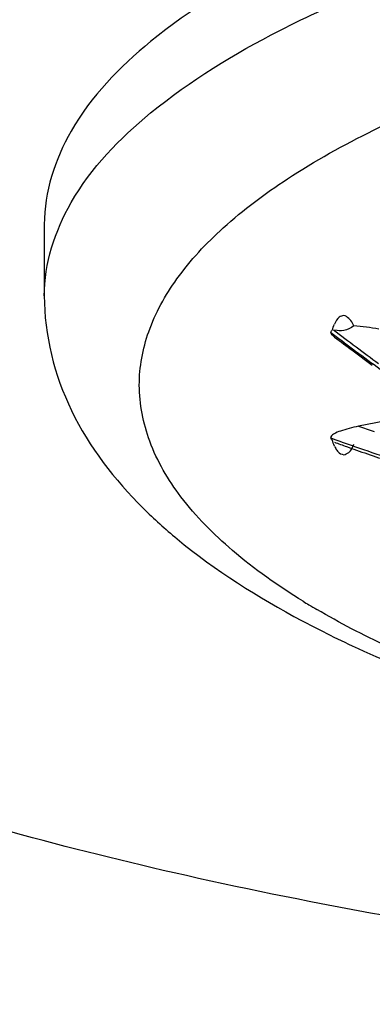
# Model space of a CAD drawing. Header units: millimetres. Extents: x -522 to 246, y -63 to 530.
# Tile 8 of 19: x -170.24 to -168.38, y 482.21 to 487.39. Entities that reach past the tile are written whole.
import ezdxf

# ---------------------------------------------------------------- set-up
doc = ezdxf.new("R2010")
doc.units = ezdxf.units.MM
doc.header["$LTSCALE"] = 23.1
doc.layers.get('0').update_dxf_attribs({"linetype": 'CONTINUOUS'})

msp = doc.modelspace()

# ---------------------------------------------------------------- linework, layer by layer
at = {"color": 7, "linetype": 'CONTINUOUS'}
for p, q in [((-170.1078, 486.3119), (-170.1078, 485.936)), ((-168.0415, 485.3312), (-168.4548, 485.2495))]:
    msp.add_line(p, q, dxfattribs=at)
msp.add_lwpolyline([(-168.6006, 485.7438), (-168.5988, 485.7487), (-168.5972, 485.7521), (-168.5955, 485.7542), (-168.594, 485.7548)], dxfattribs=at)
at = {"color": 9, "linetype": 'CONTINUOUS'}
for centre, radius, start, end in [((-160.6801, 496.0972), 13.0356, 232.58342, 233.21564), ((-160.3748, 496.4829), 13.5082, 232.5616, 233.19445), ((-160.6627, 496.0982), 13.0277, 233.19442, 233.84252), ((-160.7509, 496.0021), 12.9171, 233.21444, 234.63389), ((-165.8565, 492.7223), 7.9116, 250.82697, 251.45416), ((-166.7754, 487.5293), 3.7588, 238.3768, 238.913), ((-166.7053, 487.6457), 3.8946, 238.9141, 239.6331)]:
    msp.add_arc(centre, radius, start, end, dxfattribs=at)
at = {"color": 7, "linetype": 'CONTINUOUS'}
for centre, radius, start, end in [((-160.7015, 496.085), 13.0202, 232.69749, 233.21665), ((-160.7406, 496.0327), 12.9549, 233.21654, 233.85199), ((-165.8326, 492.6691), 7.9763, 249.69386, 252.32674), ((-165.7251, 492.8853), 8.2308, 249.6913, 250.16966), ((-165.7578, 492.7948), 8.1346, 250.16985, 250.5549), ((-165.8118, 492.6411), 7.9717, 250.5533, 252.3277), ((-166.2848, 488.8673), 5.2563, 242.018, 243.3638)]:
    msp.add_arc(centre, radius, start, end, dxfattribs=at)
for points, knots in [([(-174.7576, 486.3119), (-174.7576, 486.4474), (-174.7159, 486.729), (-174.5332, 487.1359), (-174.2377, 487.5296), (-173.6638, 488.0668), (-172.6622, 488.6736), (-171.168, 489.2753), (-169.3594, 489.7699), (-167.3028, 490.1383), (-165.0742, 490.3652), (-163.5384, 490.4161), (-162.7578, 490.4161)], [0, 0, 0, 0, 0.030304, 0.062688, 0.098798, 0.13972, 0.237886, 0.358443, 0.499292, 0.656539, 0.825359, 1, 1, 1, 1]), ([(-155.4078, 486.3119), (-155.4078, 486.482), (-155.5332, 486.8634), (-155.9956, 487.3355), (-156.6906, 487.7585), (-157.6069, 488.127), (-158.7143, 488.43), (-159.9739, 488.6554), (-161.3388, 488.7946), (-162.7576, 488.8416), (-164.1764, 488.7946), (-165.5413, 488.6555), (-166.801, 488.43), (-167.9085, 488.127), (-168.8249, 487.7585), (-169.5199, 487.3355), (-169.9824, 486.8634), (-170.1078, 486.482), (-170.1078, 486.3119)], [0, 0, 0, 0, 0.031085, 0.069501, 0.118624, 0.178954, 0.249433, 0.328132, 0.412582, 0.49999, 0.587397, 0.671849, 0.75055, 0.821034, 0.881369, 0.930496, 0.968914, 1, 1, 1, 1]), ([(-162.7578, 482.2077), (-163.5384, 482.2077), (-165.0742, 482.2586), (-167.3028, 482.4855), (-169.3593, 482.8539), (-171.1679, 483.3485), (-172.6621, 483.9501), (-173.6637, 484.557), (-174.2377, 485.0942), (-174.5332, 485.4879), (-174.7159, 485.8948), (-174.7576, 486.1764), (-174.7576, 486.3119)], [0, 0, 0, 0, 0.174642, 0.343458, 0.500702, 0.641548, 0.762106, 0.860277, 0.901199, 0.937311, 0.969695, 1, 1, 1, 1]), ([(-170.1078, 485.936), (-170.1078, 485.7292), (-170.0008, 485.306), (-169.7383, 484.9684), (-169.5877, 484.8187)], [0, 0, 0, 0, 0.493439, 1, 1, 1, 1]), ([(-168.5328, 485.8326), (-168.5408, 485.8305), (-168.5638, 485.8235), (-168.5751, 485.8009), (-168.5813, 485.7877)], [0, 0, 0, 0, 0.364264, 1, 1, 1, 1]), ([(-168.4798, 485.7775), (-168.4818, 485.7825), (-168.4915, 485.8062), (-168.513, 485.827), (-168.5328, 485.8326)], [0, 0, 0, 0, 0.206803, 1, 1, 1, 1]), ([(-168.4548, 485.2495), (-168.4869, 485.2432), (-168.5345, 485.2305), (-168.5793, 485.2143), (-168.6037, 485.1961), (-168.6006, 485.1886)], [0, 0, 0, 0, 0.604569, 0.849508, 1, 1, 1, 1]), ([(-168.594, 485.1776), (-168.5936, 485.1765), (-168.5991, 485.1844), (-168.5994, 485.1857), (-168.6006, 485.1886)], [0, 0, 0, 0, 0.268977, 1, 1, 1, 1]), ([(-168.5813, 485.1446), (-168.5794, 485.1405), (-168.5734, 485.1304), (-168.5623, 485.1096), (-168.5435, 485.1026), (-168.5328, 485.0997)], [0, 0, 0, 0, 0.198658, 0.513523, 1, 1, 1, 1]), ([(-168.5328, 485.0997), (-168.5235, 485.1023), (-168.4969, 485.1114), (-168.4862, 485.1391), (-168.4798, 485.1548)], [0, 0, 0, 0, 0.360849, 1, 1, 1, 1]), ([(-169.5877, 484.8187), (-169.5308, 484.7623), (-169.2756, 484.533), (-168.9828, 484.3487), (-168.751, 484.2255)], [0, 0, 0, 0, 0.233788, 1, 1, 1, 1]), ([(-168.6413, 484.1688), (-168.5904, 484.1433), (-168.3767, 484.0402), (-168.1569, 483.9497), (-167.9879, 483.8866)], [0, 0, 0, 0, 0.239904, 1, 1, 1, 1])]:
    msp.add_open_spline(points, degree=3, knots=knots, dxfattribs=at)
at = {"color": 9, "linetype": 'CONTINUOUS'}
for points, knots in [([(-170.1078, 485.936), (-170.1078, 486.1061), (-169.9824, 486.4875), (-169.52, 486.9596), (-168.825, 487.3826), (-167.9087, 487.7511), (-166.8013, 488.0541), (-165.5416, 488.2796), (-164.1766, 488.4187), (-162.7578, 488.4657), (-161.3389, 488.4187), (-159.974, 488.2796), (-158.7143, 488.0541), (-157.6069, 487.7511), (-156.6905, 487.3826), (-155.9956, 486.9596), (-155.5332, 486.4875), (-155.4078, 486.1061), (-155.4078, 485.936)], [0, 0, 0, 0, 0.031085, 0.0695, 0.118622, 0.178953, 0.249435, 0.328136, 0.412589, 0.5, 0.587411, 0.671864, 0.750565, 0.821047, 0.881378, 0.9305, 0.968915, 1, 1, 1, 1]), ([(-169.6078, 485.4662), (-169.6078, 485.5613), (-169.5701, 485.7624), (-169.4117, 486.0464), (-169.1587, 486.3162), (-168.6681, 486.6811), (-167.8314, 487.0717), (-167.0867, 487.2901), (-166.6706, 487.3891)], [0, 0, 0, 0, 0.076901, 0.161633, 0.259603, 0.373808, 0.654148, 1, 1, 1, 1]), ([(-168.7462, 484.3287), (-168.8764, 484.4088), (-169.1091, 484.5722), (-169.3892, 484.8542), (-169.5655, 485.1527), (-169.6078, 485.3659), (-169.6078, 485.4662)], [0, 0, 0, 0, 0.308915, 0.572053, 0.797347, 1, 1, 1, 1]), ([(-168.1674, 484.029), (-168.2129, 484.0491), (-168.3853, 484.1275), (-168.5537, 484.2148), (-168.6741, 484.2854)], [0, 0, 0, 0, 0.262894, 1, 1, 1, 1])]:
    msp.add_open_spline(points, degree=3, knots=knots, dxfattribs=at)
at = {"color": 7, "linetype": 'CONTINUOUS'}
for points in [[(-168.594, 485.7548), (-168.5891, 485.7654), (-168.5863, 485.7771), (-168.5813, 485.7877)], [(-168.4798, 485.7775), (-168.4955, 485.7663), (-168.5139, 485.7581), (-168.5328, 485.7539)], [(-168.3477, 485.7604), (-168.3913, 485.769), (-168.4354, 485.775), (-168.4798, 485.7775)], [(-168.6006, 485.7438), (-168.6028, 485.7383), (-168.5968, 485.7317), (-168.5921, 485.7281)], [(-168.5328, 485.7539), (-168.5478, 485.7507), (-168.5637, 485.7523), (-168.5789, 485.7548)], [(-168.5813, 485.1446), (-168.5863, 485.1553), (-168.5891, 485.1669), (-168.594, 485.1776)]]:
    msp.add_open_spline(points, degree=3, dxfattribs=at)

doc.saveas('drawing.dxf')
